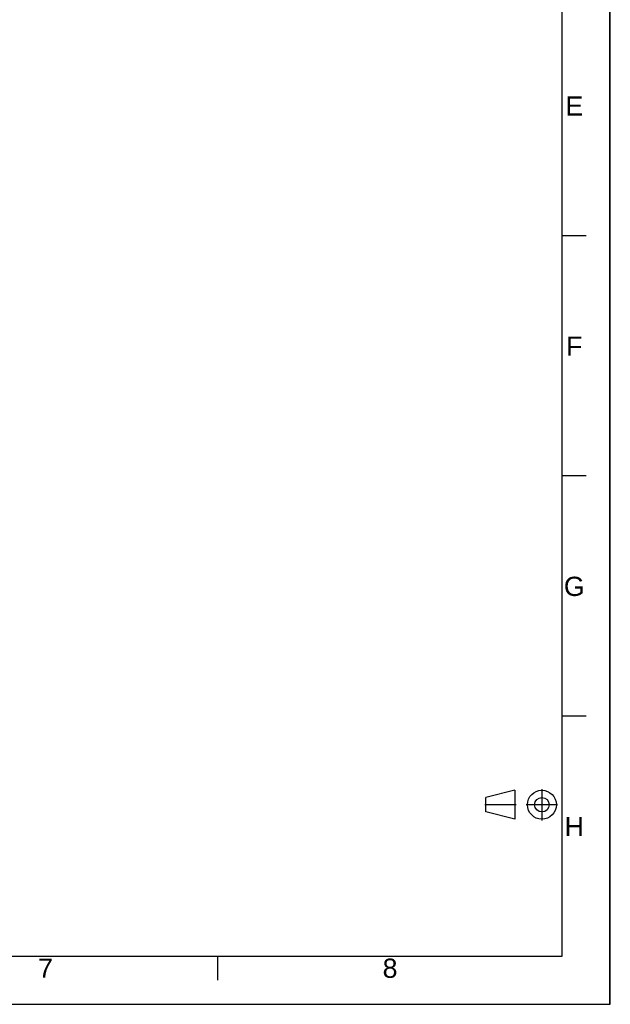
# Model space of a CAD drawing. Header units: millimetres. Extents: x 0 to 594, y 0 to 420.
# Tile 18 of 26: x 471 to 594, y 0 to 205. Entities that reach past the tile are written whole.
import ezdxf

# ---------------------------------------------------------------- set-up
doc = ezdxf.new("R2010")
doc.units = ezdxf.units.MM
doc.header["$LTSCALE"] = 32.67
doc.linetypes.add('CENTER', pattern=[0.6, 0.375, -0.075, 0.075, -0.075])
doc.layers.get('0').update_dxf_attribs({"linetype": 'CONTINUOUS'})
doc.styles.add('TEXTSTYLE_2', font='arial.ttf')

# ---------------------------------------------------------------- blocks, each defined once
blk = doc.blocks.new('ANGLE_BL1', base_point=(575.51, 41.55))
at = {"color": 2, "linetype": 'CONTINUOUS'}
for p, q in [((574.2, 44.56), (568.18, 43.05)), ((568.18, 40.04), (568.18, 43.05)), ((574.2, 44.56), (574.2, 38.53)), ((574.2, 38.53), (568.18, 40.04))]:
    blk.add_line(p, q, dxfattribs=at)
at = {"color": 2, "linetype": 'CENTER'}
for p, q in [((579.83, 44.82), (579.83, 38.28)), ((574.46, 41.55), (567.92, 41.55)), ((583.1, 41.55), (576.56, 41.55))]:
    blk.add_line(p, q, dxfattribs=at)
at = {"color": 2, "linetype": 'CONTINUOUS'}
for radius in [3.01, 1.51]:
    blk.add_circle((579.83, 41.55), radius, dxfattribs=at)

msp = doc.modelspace()

# ---------------------------------------------------------------- linework, layer by layer
at = {"color": 7, "linetype": 'CONTINUOUS'}
for p, q in [((594, 0), (594, 420)), ((594.0804, 0.0126), (594.0804, 420.0126)), ((0, 0), (594, 0)), ((0.0804, 0.0126), (594.0804, 0.0126))]:
    msp.add_line(p, q, dxfattribs=at)
at = {"color": 2, "linetype": 'CONTINUOUS'}
for p, q in [((584.0804, 10.0126), (584.0804, 410.0126)), ((589.0804, 160.0126), (584.0804, 160.0126)), ((589.0804, 110.0126), (584.0804, 110.0126)), ((589.0804, 60.0126), (584.0804, 60.0126)), ((10.0804, 10.0126), (584.0804, 10.0126)), ((512.3304, 5.0126), (512.3304, 10.0126))]:
    msp.add_line(p, q, dxfattribs=at)

# ---------------------------------------------------------------- block references
msp.add_blockref('ANGLE_BL1', (575.5102, 41.5459), dxfattribs=at)

# ---------------------------------------------------------------- texts
at = {"color": 5, "linetype": 'CONTINUOUS', "char_height": 4, "attachment_point": 2, "line_spacing_factor": 0.9, "style": 'TEXTSTYLE_2'}
for s, insert, width in [('E', (586.5804, 189.0126), 3.717472), ('F', (586.5804, 139.0126), 3.405204), ('G', (586.5804, 89.0126), 4.342007), ('H', (586.5804, 39.0126), 4.02974), ('7', (476.4554, 9.5126), 3.107807), ('8', (548.2054, 9.5126), 3.107807)]:
    msp.add_mtext(s, dxfattribs=dict(at, insert=insert, width=width))

doc.saveas('drawing.dxf')
